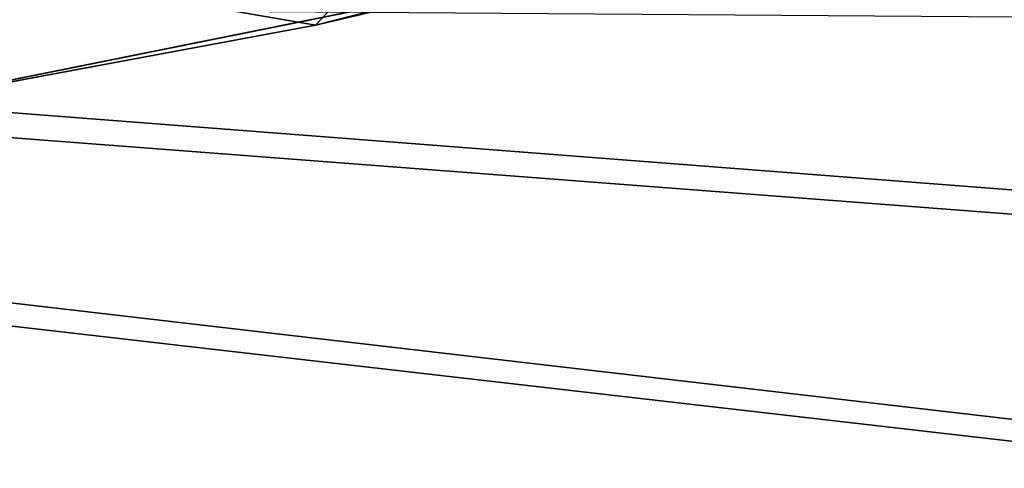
# Model space of a CAD drawing. Header units: metres. Extents: x 0 to 904, y -904 to 0.
# Tile 240 of 246: x 686 to 776, y -121 to -81. Entities that reach past the tile are written whole.
import ezdxf

# ---------------------------------------------------------------- set-up
doc = ezdxf.new("R2010")
doc.units = ezdxf.units.M

msp = doc.modelspace()

# ---------------------------------------------------------------- linework, layer by layer
at = {"layer": 'top0'}
for points in [[(674.412415, -88.45858, 1566.81958), (660.330811, -14.86791, 1564.892578), (696.225769, -20.886278, 1565.050171)], [(674.15155, -88.498238, 658.996399), (704.470459, -23.331985, 660.70282), (671.479004, -16.928637, 660.870483)], [(673.003052, -17.473251, 617.963867), (713.177856, -26.577866, 618.202332), (673.95752, -88.527664, 619.824524)], [(731.187866, -77.000015, 1566.519531), (674.412415, -88.45858, 1566.81958), (696.225769, -20.886278, 1565.050171)], [(674.15155, -88.498238, 658.996399), (731.059937, -77.03228, 659.296631), (704.470459, -23.331985, 660.70282)], [(673.95752, -88.527664, 619.824524), (713.177856, -26.577866, 618.202332), (730.964783, -77.056259, 619.524109)], [(751.928833, -71.370918, 1606.646362), (719.073181, -75.036163, 1606.550415), (713.227478, -81.240448, 1606.387939)], [(731.187866, -77.000015, 1566.519531), (751.928833, -71.370918, 1606.646362), (713.227478, -81.240448, 1606.387939)], [(719.073181, -75.036163, 1606.550415), (686.047119, -76.514389, 1606.511597), (713.227478, -81.240448, 1606.387939)], [(713.227478, -81.240448, 1606.387939), (686.047119, -76.514389, 1606.511597), (673.957581, -88.528107, 1606.197021)], [(673.95752, -88.527664, 619.824524), (730.964783, -77.056259, 619.524109), (674.15155, -88.498238, 658.996399)], [(674.15155, -88.498238, 658.996399), (730.964783, -77.056259, 619.524109), (731.059937, -77.03228, 659.296631)], [(674.412415, -88.45858, 1566.81958), (731.187866, -77.000015, 1566.519531), (713.227478, -81.240448, 1606.387939)], [(674.412415, -88.45858, 1566.81958), (713.227478, -81.240448, 1606.387939), (673.957581, -88.528107, 1606.197021)]]:
    msp.add_3dface(points, dxfattribs=at)
at = {"layer": 'top0123413'}
for points in [[(783.459534, -78.803986, 110.644272), (821.526306, -350.769836, 106.817665), (244.305359, -74.93528, 117.346581)], [(821.526306, -350.769836, 106.817665), (608.480347, -591.158813, 106.480179), (244.305359, -74.93528, 117.346581)], [(785.042603, -80.559555, 113.603523), (244.305359, -76.679497, 120.325508), (819.806702, -350.769836, 109.839348)], [(819.806702, -350.769836, 109.839348), (244.305359, -76.679497, 120.325508), (609.729675, -592.958801, 109.443001)]]:
    msp.add_3dface(points, dxfattribs=at)
at = {"layer": 'top0123414'}
for points in [[(244, -55.041393, 2078.537354), (835.398926, -100.707077, 2110.512695), (843.343384, -78.107437, 2094.688477)], [(835.398926, -100.707077, 2110.512695), (244, -55.041393, 2078.537354), (824.877136, -122.586029, 2125.83252)], [(244, -55.041393, 2078.537354), (244, -194.317764, 2176.059814), (824.877136, -122.586029, 2125.83252)], [(840.950867, -80.398987, 2092.630615), (833.251221, -102.695297, 2108.242676), (244, -57.656563, 2076.706299)], [(244, -57.656563, 2076.706299), (833.251221, -102.695297, 2108.242676), (823.008972, -124.282608, 2123.358154)], [(244, -57.656563, 2076.706299), (823.008972, -124.282608, 2123.358154), (244, -195.263657, 2173.059814)]]:
    msp.add_3dface(points, dxfattribs=at)

doc.saveas('drawing.dxf')
